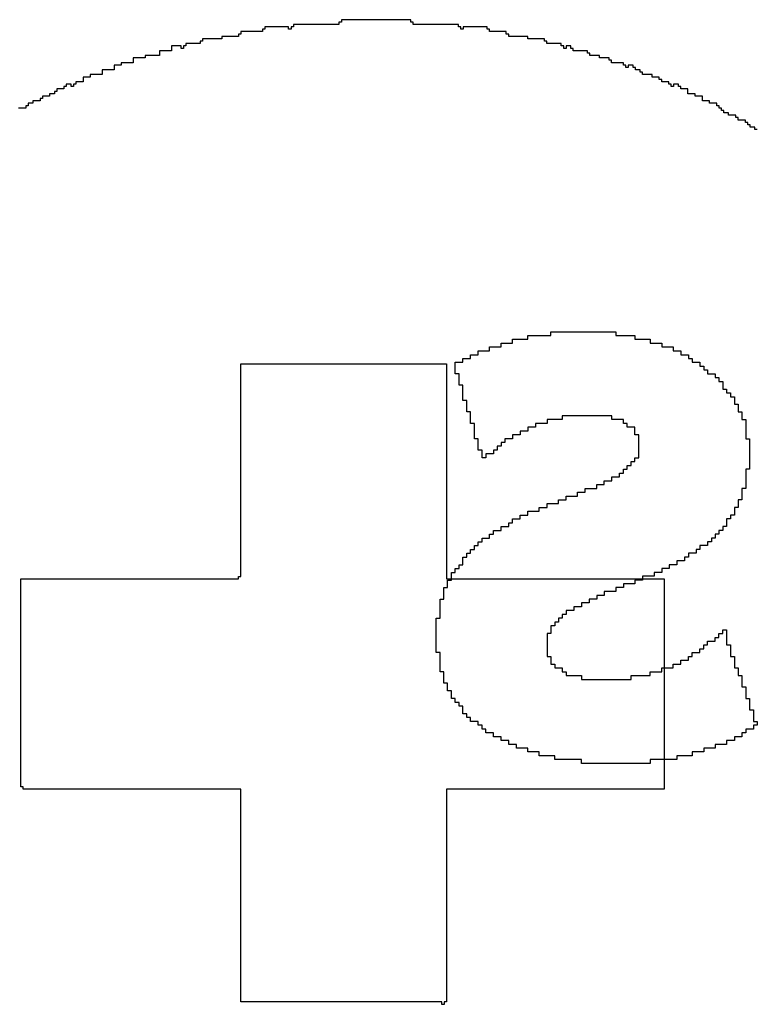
# Model space of a CAD drawing. Header units: millimetres. Extents: x -0.08 to 3.17, y -0.08 to 4.88.
# Tile 33 of 256: x 1.2958 to 1.376, y 0.3895 to 0.4966. Entities that reach past the tile are written whole.
import ezdxf

# ---------------------------------------------------------------- set-up
doc = ezdxf.new("R2010")
doc.units = ezdxf.units.MM
doc.header["$MEASUREMENT"] = 0
doc.layers.add('BottomOverlay', color=54, linetype='Continuous')
doc.layers.add('TopOverlay', color=2, linetype='Continuous')

msp = doc.modelspace()

# ---------------------------------------------------------------- linework, layer by layer
at = {"layer": 'BottomOverlay'}
for p, q in [((1.3494, 0.46144), (1.3494, 0.46186)), ((1.3494, 0.46186), (1.35107, 0.46186)), ((1.35107, 0.46186), (1.35107, 0.46227)), ((1.35107, 0.46227), (1.35356, 0.46227)), ((1.35356, 0.46227), (1.35356, 0.46269)), ((1.35356, 0.46269), (1.36063, 0.46269)), ((1.36063, 0.46269), (1.36063, 0.46227)), ((1.36063, 0.46227), (1.36271, 0.46227)), ((1.36271, 0.46227), (1.36271, 0.46186)), ((1.36271, 0.46186), (1.36437, 0.46186)), ((1.36437, 0.46186), (1.36437, 0.46144)), ((1.34691, 0.46061), (1.34691, 0.46103)), ((1.34691, 0.46103), (1.34816, 0.46103)), ((1.34816, 0.46103), (1.34816, 0.46144)), ((1.34816, 0.46144), (1.3494, 0.46144)), ((1.36437, 0.46144), (1.36562, 0.46144)), ((1.36562, 0.46144), (1.36562, 0.46103)), ((1.36562, 0.46103), (1.36686, 0.46103)), ((1.36686, 0.46103), (1.36686, 0.46061)), ((1.344, 0.45936), (1.344, 0.45978)), ((1.344, 0.45978), (1.34483, 0.45978)), ((1.34483, 0.45978), (1.34483, 0.46019)), ((1.34483, 0.46019), (1.34566, 0.46019)), ((1.34566, 0.46019), (1.34566, 0.46061)), ((1.34566, 0.46061), (1.34691, 0.46061)), ((1.36686, 0.46061), (1.3677, 0.46061)), ((1.3677, 0.46061), (1.3677, 0.46019)), ((1.3677, 0.46019), (1.36853, 0.46019)), ((1.36853, 0.46019), (1.36853, 0.45978)), ((1.36853, 0.45978), (1.36894, 0.45978)), ((1.36894, 0.45978), (1.36894, 0.45936)), ((1.34317, 0.45812), (1.34317, 0.45936)), ((1.34317, 0.45936), (1.344, 0.45936)), ((1.36894, 0.45936), (1.36977, 0.45936)), ((1.36977, 0.45936), (1.36977, 0.45895)), ((1.36977, 0.45895), (1.37019, 0.45895)), ((1.37019, 0.45895), (1.37019, 0.45853)), ((1.34358, 0.45812), (1.34317, 0.45812)), ((1.34358, 0.45687), (1.34358, 0.45812)), ((1.37019, 0.45853), (1.37061, 0.45853)), ((1.37061, 0.45853), (1.37061, 0.45812)), ((1.37061, 0.45812), (1.37144, 0.45812)), ((1.37144, 0.45812), (1.37144, 0.4577)), ((1.37144, 0.4577), (1.37185, 0.4577)), ((1.37185, 0.4577), (1.37185, 0.45728)), ((1.344, 0.45687), (1.34358, 0.45687)), ((1.344, 0.45521), (1.344, 0.45687)), ((1.37185, 0.45728), (1.37227, 0.45728)), ((1.37227, 0.45728), (1.37227, 0.45645)), ((1.37227, 0.45645), (1.37268, 0.45645)), ((1.37268, 0.45645), (1.37268, 0.45604)), ((1.37268, 0.45604), (1.3731, 0.45604)), ((1.3731, 0.45604), (1.3731, 0.45562)), ((1.3731, 0.45562), (1.37352, 0.45562)), ((1.37352, 0.45562), (1.37352, 0.45479)), ((1.34442, 0.45521), (1.344, 0.45521)), ((1.34442, 0.45396), (1.34442, 0.45521)), ((1.37352, 0.45479), (1.37393, 0.45479)), ((1.37393, 0.45479), (1.37393, 0.45396)), ((1.34483, 0.45396), (1.34442, 0.45396)), ((1.34483, 0.45271), (1.34483, 0.45396)), ((1.36021, 0.45354), (1.35481, 0.45354)), ((1.35481, 0.45354), (1.35481, 0.45313)), ((1.36021, 0.45313), (1.36021, 0.45354)), ((1.37393, 0.45396), (1.37435, 0.45396)), ((1.37435, 0.45396), (1.37435, 0.45313)), ((1.34525, 0.45271), (1.34483, 0.45271)), ((1.34525, 0.45105), (1.34525, 0.45271)), ((1.3519, 0.4523), (1.35107, 0.4523)), ((1.35107, 0.4523), (1.35107, 0.45188)), ((1.35315, 0.45271), (1.3519, 0.45271)), ((1.3519, 0.45271), (1.3519, 0.4523)), ((1.35481, 0.45313), (1.35315, 0.45313)), ((1.35315, 0.45313), (1.35315, 0.45271)), ((1.36146, 0.45313), (1.36021, 0.45313)), ((1.36146, 0.45271), (1.36146, 0.45313)), ((1.36188, 0.45271), (1.36146, 0.45271)), ((1.36188, 0.4523), (1.36188, 0.45271)), ((1.36271, 0.4523), (1.36188, 0.4523)), ((1.36271, 0.45146), (1.36271, 0.4523)), ((1.37435, 0.45313), (1.37476, 0.45313)), ((1.37476, 0.45313), (1.37476, 0.45105)), ((1.34566, 0.45105), (1.34525, 0.45105)), ((1.34566, 0.4498), (1.34566, 0.45105)), ((1.3494, 0.45105), (1.34857, 0.45105)), ((1.34857, 0.45105), (1.34857, 0.45063)), ((1.35024, 0.45146), (1.3494, 0.45146)), ((1.3494, 0.45146), (1.3494, 0.45105)), ((1.35107, 0.45188), (1.35024, 0.45188)), ((1.35024, 0.45188), (1.35024, 0.45146)), ((1.36312, 0.45146), (1.36271, 0.45146)), ((1.36312, 0.44897), (1.36312, 0.45146)), ((1.37476, 0.45105), (1.37518, 0.45105)), ((1.37518, 0.45105), (1.37518, 0.44772)), ((1.34816, 0.45022), (1.34774, 0.45022)), ((1.34774, 0.45022), (1.34774, 0.4498)), ((1.34857, 0.45063), (1.34816, 0.45063)), ((1.34816, 0.45063), (1.34816, 0.45022)), ((1.34608, 0.4498), (1.34566, 0.4498)), ((1.34608, 0.44897), (1.34608, 0.4498)), ((1.34649, 0.44897), (1.34608, 0.44897)), ((1.34733, 0.44939), (1.34649, 0.44939)), ((1.34649, 0.44939), (1.34649, 0.44897)), ((1.34774, 0.4498), (1.34733, 0.4498)), ((1.34733, 0.4498), (1.34733, 0.44939)), ((1.36271, 0.44855), (1.36271, 0.44897)), ((1.36271, 0.44897), (1.36312, 0.44897)), ((1.36188, 0.44772), (1.36188, 0.44814)), ((1.36188, 0.44814), (1.36229, 0.44814)), ((1.36229, 0.44814), (1.36229, 0.44855)), ((1.36229, 0.44855), (1.36271, 0.44855)), ((1.36021, 0.44648), (1.36021, 0.44689)), ((1.36021, 0.44689), (1.36104, 0.44689)), ((1.36104, 0.44689), (1.36104, 0.44731)), ((1.36104, 0.44731), (1.36146, 0.44731)), ((1.36146, 0.44731), (1.36146, 0.44772)), ((1.36146, 0.44772), (1.36188, 0.44772)), ((1.37518, 0.44772), (1.37476, 0.44772)), ((1.37476, 0.44772), (1.37476, 0.44564)), ((1.35855, 0.44564), (1.35855, 0.44606)), ((1.35855, 0.44606), (1.35938, 0.44606)), ((1.35938, 0.44606), (1.35938, 0.44648)), ((1.35938, 0.44648), (1.36021, 0.44648)), ((1.35522, 0.4444), (1.35522, 0.44481)), ((1.35522, 0.44481), (1.35647, 0.44481)), ((1.35647, 0.44481), (1.35647, 0.44523)), ((1.35647, 0.44523), (1.3573, 0.44523)), ((1.3573, 0.44523), (1.3573, 0.44564)), ((1.3573, 0.44564), (1.35855, 0.44564)), ((1.37476, 0.44564), (1.37435, 0.44564)), ((1.37435, 0.44564), (1.37435, 0.4444)), ((1.35231, 0.44315), (1.35231, 0.44357)), ((1.35231, 0.44357), (1.35315, 0.44357)), ((1.35315, 0.44357), (1.35315, 0.44398)), ((1.35315, 0.44398), (1.35439, 0.44398)), ((1.35439, 0.44398), (1.35439, 0.4444)), ((1.35439, 0.4444), (1.35522, 0.4444)), ((1.37393, 0.44357), (1.37352, 0.44357)), ((1.37352, 0.44357), (1.37352, 0.44273)), ((1.37435, 0.4444), (1.37393, 0.4444)), ((1.37393, 0.4444), (1.37393, 0.44357)), ((1.35024, 0.44232), (1.35024, 0.44273)), ((1.35024, 0.44273), (1.35107, 0.44273)), ((1.35107, 0.44273), (1.35107, 0.44315)), ((1.35107, 0.44315), (1.35148, 0.44315)), ((1.35148, 0.44315), (1.3519, 0.44315)), ((1.3519, 0.44315), (1.35231, 0.44315)), ((1.37352, 0.44273), (1.3731, 0.44273)), ((1.3731, 0.44273), (1.3731, 0.44232)), ((1.34816, 0.44107), (1.34816, 0.44149)), ((1.34816, 0.44149), (1.34899, 0.44149)), ((1.34899, 0.44149), (1.34899, 0.4419)), ((1.34899, 0.4419), (1.3494, 0.4419)), ((1.3494, 0.4419), (1.3494, 0.44232)), ((1.3494, 0.44232), (1.35024, 0.44232)), ((1.37268, 0.44149), (1.37227, 0.44149)), ((1.37227, 0.44149), (1.37227, 0.44107)), ((1.3731, 0.44232), (1.37268, 0.44232)), ((1.37268, 0.44232), (1.37268, 0.44149)), ((1.34691, 0.44024), (1.34691, 0.44066)), ((1.34691, 0.44066), (1.34733, 0.44066)), ((1.34733, 0.44066), (1.34733, 0.44107)), ((1.34733, 0.44107), (1.34816, 0.44107)), ((1.37185, 0.44066), (1.37144, 0.44066)), ((1.37144, 0.44066), (1.37144, 0.44024)), ((1.37227, 0.44107), (1.37185, 0.44107)), ((1.37185, 0.44107), (1.37185, 0.44066)), ((1.34525, 0.43899), (1.34525, 0.43941)), ((1.34525, 0.43941), (1.34566, 0.43941)), ((1.34566, 0.43941), (1.34566, 0.43982)), ((1.34566, 0.43982), (1.34608, 0.43982)), ((1.34608, 0.43982), (1.34608, 0.44024)), ((1.34608, 0.44024), (1.34691, 0.44024)), ((1.37061, 0.43941), (1.36977, 0.43941)), ((1.36977, 0.43941), (1.36977, 0.43899)), ((1.37102, 0.43982), (1.37061, 0.43982)), ((1.37061, 0.43982), (1.37061, 0.43941)), ((1.37144, 0.44024), (1.37102, 0.44024)), ((1.37102, 0.44024), (1.37102, 0.43982)), ((1.34442, 0.43816), (1.34442, 0.43858)), ((1.34442, 0.43858), (1.34483, 0.43858)), ((1.34483, 0.43858), (1.34483, 0.43899)), ((1.34483, 0.43899), (1.34525, 0.43899)), ((1.36936, 0.43858), (1.36853, 0.43858)), ((1.36853, 0.43858), (1.36853, 0.43816)), ((1.36977, 0.43899), (1.36936, 0.43899)), ((1.36936, 0.43899), (1.36936, 0.43858)), ((1.34358, 0.43691), (1.34358, 0.43733)), ((1.34358, 0.43733), (1.344, 0.43733)), ((1.344, 0.43733), (1.344, 0.43816)), ((1.344, 0.43816), (1.34442, 0.43816)), ((1.36728, 0.43733), (1.36645, 0.43733)), ((1.36645, 0.43733), (1.36645, 0.43691)), ((1.36811, 0.43775), (1.36728, 0.43775)), ((1.36728, 0.43775), (1.36728, 0.43733)), ((1.36853, 0.43816), (1.36811, 0.43816)), ((1.36811, 0.43816), (1.36811, 0.43775)), ((1.34275, 0.43567), (1.34275, 0.4365)), ((1.34275, 0.4365), (1.34317, 0.4365)), ((1.34317, 0.4365), (1.34317, 0.43691)), ((1.34317, 0.43691), (1.34358, 0.43691)), ((1.36479, 0.43608), (1.36354, 0.43608)), ((1.36354, 0.43608), (1.36354, 0.43567)), ((1.36562, 0.4365), (1.36479, 0.4365)), ((1.36479, 0.4365), (1.36479, 0.43608)), ((1.36645, 0.43691), (1.36562, 0.43691)), ((1.36562, 0.43691), (1.36562, 0.4365)), ((1.34234, 0.43484), (1.34234, 0.43567)), ((1.34234, 0.43567), (1.34275, 0.43567)), ((1.36271, 0.43525), (1.36146, 0.43525)), ((1.36146, 0.43525), (1.36146, 0.43484)), ((1.36354, 0.43567), (1.36271, 0.43567)), ((1.36271, 0.43567), (1.36271, 0.43525)), ((1.34192, 0.43359), (1.34192, 0.43484)), ((1.34192, 0.43484), (1.34234, 0.43484)), ((1.35938, 0.434), (1.35855, 0.434)), ((1.35855, 0.434), (1.35855, 0.43359)), ((1.36063, 0.43442), (1.35938, 0.43442)), ((1.35938, 0.43442), (1.35938, 0.434)), ((1.36146, 0.43484), (1.36063, 0.43484)), ((1.36063, 0.43484), (1.36063, 0.43442)), ((1.34151, 0.43151), (1.34151, 0.43359)), ((1.34151, 0.43359), (1.34192, 0.43359)), ((1.35772, 0.43317), (1.35689, 0.43317)), ((1.35689, 0.43317), (1.35689, 0.43276)), ((1.35855, 0.43359), (1.35772, 0.43359)), ((1.35772, 0.43359), (1.35772, 0.43317)), ((1.35522, 0.43193), (1.35481, 0.43193)), ((1.35481, 0.43193), (1.35481, 0.43151)), ((1.35606, 0.43234), (1.35522, 0.43234)), ((1.35522, 0.43234), (1.35522, 0.43193)), ((1.35689, 0.43276), (1.35606, 0.43276)), ((1.35606, 0.43276), (1.35606, 0.43234)), ((1.34109, 0.42777), (1.34109, 0.43151)), ((1.34109, 0.43151), (1.34151, 0.43151)), ((1.35439, 0.43109), (1.35398, 0.43109)), ((1.35398, 0.43109), (1.35398, 0.43068)), ((1.35481, 0.43151), (1.35439, 0.43151)), ((1.35439, 0.43151), (1.35439, 0.43109)), ((1.35356, 0.42985), (1.35315, 0.42985)), ((1.35315, 0.42985), (1.35315, 0.42735)), ((1.35398, 0.43068), (1.35356, 0.43068)), ((1.35356, 0.43068), (1.35356, 0.42985)), ((1.37185, 0.42943), (1.37185, 0.42985)), ((1.37185, 0.42985), (1.37227, 0.42985)), ((1.37227, 0.42985), (1.37227, 0.43026)), ((1.37227, 0.43026), (1.37268, 0.43026)), ((1.37268, 0.43026), (1.37268, 0.4286)), ((1.37019, 0.42818), (1.37019, 0.4286)), ((1.37019, 0.4286), (1.37061, 0.4286)), ((1.37061, 0.4286), (1.37061, 0.42902)), ((1.37061, 0.42902), (1.37144, 0.42902)), ((1.37144, 0.42902), (1.37144, 0.42943)), ((1.37144, 0.42943), (1.37185, 0.42943)), ((1.37268, 0.4286), (1.3731, 0.4286)), ((1.3731, 0.4286), (1.3731, 0.42735)), ((1.34151, 0.42777), (1.34109, 0.42777)), ((1.34151, 0.42569), (1.34151, 0.42777)), ((1.36894, 0.42735), (1.36894, 0.42777)), ((1.36894, 0.42777), (1.36977, 0.42777)), ((1.36977, 0.42777), (1.36977, 0.42818)), ((1.36977, 0.42818), (1.37019, 0.42818)), ((1.35315, 0.42735), (1.35356, 0.42735)), ((1.35356, 0.42735), (1.35356, 0.42652)), ((1.35356, 0.42652), (1.35398, 0.42652)), ((1.35398, 0.42652), (1.35398, 0.42611)), ((1.36686, 0.42611), (1.36686, 0.42652)), ((1.36686, 0.42652), (1.3677, 0.42652)), ((1.3677, 0.42652), (1.3677, 0.42694)), ((1.3677, 0.42694), (1.36853, 0.42694)), ((1.36853, 0.42694), (1.36853, 0.42735)), ((1.36853, 0.42735), (1.36894, 0.42735)), ((1.3731, 0.42735), (1.37352, 0.42735)), ((1.37352, 0.42735), (1.37352, 0.42611)), ((1.34192, 0.42569), (1.34151, 0.42569)), ((1.34192, 0.42444), (1.34192, 0.42569)), ((1.35398, 0.42611), (1.35481, 0.42611)), ((1.35481, 0.42611), (1.35481, 0.42569)), ((1.35481, 0.42569), (1.35522, 0.42569)), ((1.35522, 0.42569), (1.35522, 0.42527)), ((1.36437, 0.42527), (1.36437, 0.42569)), ((1.36437, 0.42569), (1.36562, 0.42569)), ((1.36562, 0.42569), (1.36562, 0.42611)), ((1.36562, 0.42611), (1.36686, 0.42611)), ((1.37352, 0.42611), (1.37393, 0.42611)), ((1.37393, 0.42611), (1.37393, 0.42527)), ((1.34234, 0.42444), (1.34192, 0.42444)), ((1.34234, 0.42361), (1.34234, 0.42444)), ((1.35522, 0.42527), (1.35689, 0.42527)), ((1.35689, 0.42527), (1.35689, 0.42486)), ((1.35689, 0.42486), (1.36229, 0.42486)), ((1.36229, 0.42486), (1.36229, 0.42527)), ((1.36229, 0.42527), (1.36437, 0.42527)), ((1.37393, 0.42527), (1.37435, 0.42527)), ((1.37435, 0.42527), (1.37435, 0.42403)), ((1.34275, 0.42361), (1.34234, 0.42361)), ((1.34275, 0.42278), (1.34275, 0.42361)), ((1.37435, 0.42403), (1.37476, 0.42403)), ((1.37476, 0.42403), (1.37476, 0.42278)), ((1.34317, 0.42278), (1.34275, 0.42278)), ((1.34317, 0.42236), (1.34317, 0.42278)), ((1.34358, 0.42236), (1.34317, 0.42236)), ((1.34358, 0.42195), (1.34358, 0.42236)), ((1.37476, 0.42278), (1.37518, 0.42278)), ((1.37518, 0.42278), (1.37518, 0.42153)), ((1.344, 0.42195), (1.34358, 0.42195)), ((1.344, 0.42112), (1.344, 0.42195)), ((1.34442, 0.42112), (1.344, 0.42112)), ((1.34442, 0.4207), (1.34442, 0.42112)), ((1.37518, 0.42153), (1.37559, 0.42153)), ((1.37559, 0.42153), (1.37559, 0.42029)), ((1.34483, 0.4207), (1.34442, 0.4207)), ((1.34483, 0.42029), (1.34483, 0.4207)), ((1.34566, 0.42029), (1.34483, 0.42029)), ((1.34566, 0.41987), (1.34566, 0.42029)), ((1.37559, 0.42029), (1.37601, 0.42029)), ((1.37601, 0.42029), (1.37601, 0.41987)), ((1.34608, 0.41987), (1.34566, 0.41987)), ((1.34608, 0.41945), (1.34608, 0.41987)), ((1.34649, 0.41945), (1.34608, 0.41945)), ((1.34649, 0.41904), (1.34649, 0.41945)), ((1.34733, 0.41904), (1.34649, 0.41904)), ((1.34733, 0.41862), (1.34733, 0.41904)), ((1.37476, 0.41904), (1.37435, 0.41904)), ((1.37435, 0.41904), (1.37435, 0.41862)), ((1.37559, 0.41945), (1.37476, 0.41945)), ((1.37476, 0.41945), (1.37476, 0.41904)), ((1.37601, 0.41987), (1.37559, 0.41987)), ((1.37559, 0.41987), (1.37559, 0.41945)), ((1.34816, 0.41862), (1.34733, 0.41862)), ((1.34816, 0.41821), (1.34816, 0.41862)), ((1.34899, 0.41821), (1.34816, 0.41821)), ((1.34899, 0.41779), (1.34899, 0.41821)), ((1.37352, 0.41821), (1.37268, 0.41821)), ((1.37268, 0.41821), (1.37268, 0.41779)), ((1.37435, 0.41862), (1.37352, 0.41862)), ((1.37352, 0.41862), (1.37352, 0.41821)), ((1.34982, 0.41779), (1.34899, 0.41779)), ((1.34982, 0.41738), (1.34982, 0.41779)), ((1.35107, 0.41738), (1.34982, 0.41738)), ((1.35107, 0.41696), (1.35107, 0.41738)), ((1.35231, 0.41696), (1.35107, 0.41696)), ((1.35231, 0.41654), (1.35231, 0.41696)), ((1.37019, 0.41696), (1.36894, 0.41696)), ((1.36894, 0.41696), (1.36894, 0.41654)), ((1.37144, 0.41738), (1.37019, 0.41738)), ((1.37019, 0.41738), (1.37019, 0.41696)), ((1.37268, 0.41779), (1.37144, 0.41779)), ((1.37144, 0.41779), (1.37144, 0.41738)), ((1.35398, 0.41654), (1.35231, 0.41654)), ((1.35398, 0.41613), (1.35398, 0.41654)), ((1.35689, 0.41613), (1.35398, 0.41613)), ((1.35689, 0.41571), (1.35689, 0.41613)), ((1.36437, 0.41571), (1.35689, 0.41571)), ((1.36728, 0.41613), (1.36437, 0.41613)), ((1.36437, 0.41613), (1.36437, 0.41571)), ((1.36894, 0.41654), (1.36728, 0.41654)), ((1.36728, 0.41654), (1.36728, 0.41613))]:
    msp.add_line(p, q, dxfattribs=at)
at = {"layer": 'TopOverlay'}
for p, q in [((1.33052, 0.49612), (1.32557, 0.49612)), ((1.32557, 0.49612), (1.32557, 0.49586)), ((1.33078, 0.49638), (1.33052, 0.49638)), ((1.33052, 0.49638), (1.33052, 0.49612)), ((1.33832, 0.49664), (1.33078, 0.49664)), ((1.33078, 0.49664), (1.33078, 0.49638)), ((1.33832, 0.49638), (1.33832, 0.49664)), ((1.33858, 0.49638), (1.33832, 0.49638)), ((1.33858, 0.49612), (1.33858, 0.49638)), ((1.34352, 0.49612), (1.33858, 0.49612)), ((1.34352, 0.49586), (1.34352, 0.49612)), ((1.31985, 0.49508), (1.31959, 0.49508)), ((1.31959, 0.49508), (1.31959, 0.49482)), ((1.32219, 0.49534), (1.31985, 0.49534)), ((1.31985, 0.49534), (1.31985, 0.49508)), ((1.32245, 0.4956), (1.32219, 0.4956)), ((1.32219, 0.4956), (1.32219, 0.49534)), ((1.32505, 0.49586), (1.32245, 0.49586)), ((1.32245, 0.49586), (1.32245, 0.4956)), ((1.32505, 0.4956), (1.32505, 0.49586)), ((1.32531, 0.4956), (1.32505, 0.4956)), ((1.32557, 0.49586), (1.32531, 0.49586)), ((1.32531, 0.49586), (1.32531, 0.4956)), ((1.34378, 0.49586), (1.34352, 0.49586)), ((1.34378, 0.4956), (1.34378, 0.49586)), ((1.34404, 0.4956), (1.34378, 0.4956)), ((1.34664, 0.49586), (1.34404, 0.49586)), ((1.34404, 0.49586), (1.34404, 0.4956)), ((1.34664, 0.4956), (1.34664, 0.49586)), ((1.3469, 0.4956), (1.34664, 0.4956)), ((1.3469, 0.49534), (1.3469, 0.4956)), ((1.34872, 0.49534), (1.3469, 0.49534)), ((1.34872, 0.49508), (1.34872, 0.49534)), ((1.34898, 0.49508), (1.34872, 0.49508)), ((1.34898, 0.49482), (1.34898, 0.49508)), ((1.31543, 0.49404), (1.31387, 0.49404)), ((1.31387, 0.49404), (1.31387, 0.49378)), ((1.31569, 0.4943), (1.31543, 0.4943)), ((1.31543, 0.4943), (1.31543, 0.49404)), ((1.31777, 0.49456), (1.31569, 0.49456)), ((1.31569, 0.49456), (1.31569, 0.4943)), ((1.31959, 0.49482), (1.31777, 0.49482)), ((1.31777, 0.49482), (1.31777, 0.49456)), ((1.35106, 0.49482), (1.34898, 0.49482)), ((1.35106, 0.49456), (1.35106, 0.49482)), ((1.35288, 0.49456), (1.35106, 0.49456)), ((1.35288, 0.4943), (1.35288, 0.49456)), ((1.35314, 0.4943), (1.35288, 0.4943)), ((1.35314, 0.49404), (1.35314, 0.4943)), ((1.3547, 0.49404), (1.35314, 0.49404)), ((1.3547, 0.49378), (1.3547, 0.49404)), ((1.31231, 0.49326), (1.31101, 0.49326)), ((1.31101, 0.49326), (1.31101, 0.49274)), ((1.31335, 0.49378), (1.31231, 0.49378)), ((1.31231, 0.49378), (1.31231, 0.49326)), ((1.31335, 0.49352), (1.31335, 0.49378)), ((1.31361, 0.49352), (1.31335, 0.49352)), ((1.31387, 0.49378), (1.31361, 0.49378)), ((1.31361, 0.49378), (1.31361, 0.49352)), ((1.35496, 0.49378), (1.3547, 0.49378)), ((1.35496, 0.49352), (1.35496, 0.49378)), ((1.35522, 0.49352), (1.35496, 0.49352)), ((1.35574, 0.49378), (1.35522, 0.49378)), ((1.35522, 0.49378), (1.35522, 0.49352)), ((1.35574, 0.49352), (1.35574, 0.49378)), ((1.356, 0.49352), (1.35574, 0.49352)), ((1.356, 0.49326), (1.356, 0.49352)), ((1.35756, 0.49326), (1.356, 0.49326)), ((1.35756, 0.493), (1.35756, 0.49326)), ((1.35782, 0.493), (1.35756, 0.493)), ((1.35782, 0.49274), (1.35782, 0.493)), ((1.30815, 0.49196), (1.30685, 0.49196)), ((1.30685, 0.49196), (1.30685, 0.4917)), ((1.30945, 0.49248), (1.30815, 0.49248)), ((1.30815, 0.49248), (1.30815, 0.49196)), ((1.31101, 0.49274), (1.30945, 0.49274)), ((1.30945, 0.49274), (1.30945, 0.49248)), ((1.35886, 0.49274), (1.35782, 0.49274)), ((1.35886, 0.49248), (1.35886, 0.49274)), ((1.3599, 0.49248), (1.35886, 0.49248)), ((1.3599, 0.49222), (1.3599, 0.49248)), ((1.36016, 0.49222), (1.3599, 0.49222)), ((1.36016, 0.49196), (1.36016, 0.49222)), ((1.36146, 0.49196), (1.36016, 0.49196)), ((1.36146, 0.4917), (1.36146, 0.49196)), ((1.30607, 0.49118), (1.30477, 0.49118)), ((1.30477, 0.49118), (1.30477, 0.49066)), ((1.30685, 0.4917), (1.30607, 0.4917)), ((1.30607, 0.4917), (1.30607, 0.49118)), ((1.36172, 0.4917), (1.36146, 0.4917)), ((1.36172, 0.49144), (1.36172, 0.4917)), ((1.36198, 0.49144), (1.36172, 0.49144)), ((1.3625, 0.4917), (1.36198, 0.4917)), ((1.36198, 0.4917), (1.36198, 0.49144)), ((1.3625, 0.49144), (1.3625, 0.4917)), ((1.36276, 0.49144), (1.3625, 0.49144)), ((1.36276, 0.49118), (1.36276, 0.49144)), ((1.36328, 0.49118), (1.36276, 0.49118)), ((1.36328, 0.49092), (1.36328, 0.49118)), ((1.36354, 0.49092), (1.36328, 0.49092)), ((1.36354, 0.49066), (1.36354, 0.49092)), ((1.30139, 0.48962), (1.30087, 0.48962)), ((1.30087, 0.48962), (1.30087, 0.48936)), ((1.30139, 0.48936), (1.30139, 0.48962)), ((1.30191, 0.48962), (1.30165, 0.48962)), ((1.30165, 0.48962), (1.30165, 0.48936)), ((1.30269, 0.48988), (1.30191, 0.48988)), ((1.30191, 0.48988), (1.30191, 0.48962)), ((1.30347, 0.4904), (1.30269, 0.4904)), ((1.30269, 0.4904), (1.30269, 0.48988)), ((1.30477, 0.49066), (1.30347, 0.49066)), ((1.30347, 0.49066), (1.30347, 0.4904)), ((1.36458, 0.49066), (1.36354, 0.49066)), ((1.36458, 0.4904), (1.36458, 0.49066)), ((1.36536, 0.4904), (1.36458, 0.4904)), ((1.36536, 0.49014), (1.36536, 0.4904)), ((1.36562, 0.49014), (1.36536, 0.49014)), ((1.36562, 0.48988), (1.36562, 0.49014)), ((1.3664, 0.48988), (1.36562, 0.48988)), ((1.3664, 0.48962), (1.3664, 0.48988)), ((1.36666, 0.48962), (1.3664, 0.48962)), ((1.36666, 0.48936), (1.36666, 0.48962)), ((1.36744, 0.48962), (1.36692, 0.48962)), ((1.36692, 0.48962), (1.36692, 0.48936)), ((1.36744, 0.48936), (1.36744, 0.48962)), ((1.29957, 0.48858), (1.29905, 0.48858)), ((1.29905, 0.48858), (1.29905, 0.48832)), ((1.29983, 0.48884), (1.29957, 0.48884)), ((1.29957, 0.48884), (1.29957, 0.48858)), ((1.30061, 0.4891), (1.29983, 0.4891)), ((1.29983, 0.4891), (1.29983, 0.48884)), ((1.30087, 0.48936), (1.30061, 0.48936)), ((1.30061, 0.48936), (1.30061, 0.4891)), ((1.30165, 0.48936), (1.30139, 0.48936)), ((1.36692, 0.48936), (1.36666, 0.48936)), ((1.3677, 0.48936), (1.36744, 0.48936)), ((1.3677, 0.4891), (1.3677, 0.48936)), ((1.36848, 0.4891), (1.3677, 0.4891)), ((1.36848, 0.48858), (1.36848, 0.4891)), ((1.36926, 0.48858), (1.36848, 0.48858)), ((1.36926, 0.48832), (1.36926, 0.48858)), ((1.29723, 0.48754), (1.29671, 0.48754)), ((1.29671, 0.48754), (1.29671, 0.48728)), ((1.29801, 0.4878), (1.29723, 0.4878)), ((1.29723, 0.4878), (1.29723, 0.48754)), ((1.29827, 0.48806), (1.29801, 0.48806)), ((1.29801, 0.48806), (1.29801, 0.4878)), ((1.29905, 0.48832), (1.29827, 0.48832)), ((1.29827, 0.48832), (1.29827, 0.48806)), ((1.37004, 0.48832), (1.36926, 0.48832)), ((1.37004, 0.4878), (1.37004, 0.48832)), ((1.37082, 0.4878), (1.37004, 0.4878)), ((1.37082, 0.48754), (1.37082, 0.4878)), ((1.3716, 0.48754), (1.37082, 0.48754)), ((1.3716, 0.48728), (1.3716, 0.48754)), ((1.29645, 0.48702), (1.29567, 0.48702)), ((1.29671, 0.48728), (1.29645, 0.48728)), ((1.29645, 0.48728), (1.29645, 0.48702)), ((1.37186, 0.48728), (1.3716, 0.48728)), ((1.37186, 0.48702), (1.37186, 0.48728)), ((1.37212, 0.48702), (1.37186, 0.48702)), ((1.37212, 0.48676), (1.37212, 0.48702)), ((1.37238, 0.48676), (1.37212, 0.48676)), ((1.37238, 0.4865), (1.37238, 0.48676)), ((1.3729, 0.4865), (1.37238, 0.4865)), ((1.3729, 0.48624), (1.3729, 0.4865)), ((1.37368, 0.48624), (1.3729, 0.48624)), ((1.37368, 0.48598), (1.37368, 0.48624)), ((1.37394, 0.48598), (1.37368, 0.48598)), ((1.37394, 0.48572), (1.37394, 0.48598)), ((1.37472, 0.48572), (1.37394, 0.48572)), ((1.37472, 0.48546), (1.37472, 0.48572)), ((1.37498, 0.48546), (1.37472, 0.48546)), ((1.37498, 0.4852), (1.37498, 0.48546)), ((1.37524, 0.4852), (1.37498, 0.4852)), ((1.37524, 0.48494), (1.37524, 0.4852)), ((1.37576, 0.48494), (1.37524, 0.48494)), ((1.37576, 0.48468), (1.37576, 0.48494)), ((1.37602, 0.48468), (1.37576, 0.48468)), ((1.31985, 0.43605), (1.31985, 0.45919)), ((1.31985, 0.45919), (1.34222, 0.45919)), ((1.34222, 0.45919), (1.34222, 0.43579)), ((1.31959, 0.43579), (1.31959, 0.43605)), ((1.31959, 0.43605), (1.31985, 0.43605)), ((1.29593, 0.41317), (1.29593, 0.43579)), ((1.29593, 0.43579), (1.31959, 0.43579)), ((1.34222, 0.43579), (1.36484, 0.43579)), ((1.36484, 0.43579), (1.3651, 0.43579)), ((1.3651, 0.43579), (1.36588, 0.43579)), ((1.36588, 0.43579), (1.36588, 0.41291)), ((1.29619, 0.41317), (1.29593, 0.41317)), ((1.29619, 0.41291), (1.29619, 0.41317)), ((1.31985, 0.41291), (1.29619, 0.41291)), ((1.31985, 0.38976), (1.31985, 0.41291)), ((1.36588, 0.41291), (1.34222, 0.41291)), ((1.34222, 0.41291), (1.34222, 0.38976)), ((1.3417, 0.38976), (1.31985, 0.38976)), ((1.3417, 0.3895), (1.3417, 0.38976)), ((1.34196, 0.3895), (1.3417, 0.3895)), ((1.34222, 0.38976), (1.34196, 0.38976)), ((1.34196, 0.38976), (1.34196, 0.3895))]:
    msp.add_line(p, q, dxfattribs=at)

doc.saveas('drawing.dxf')
